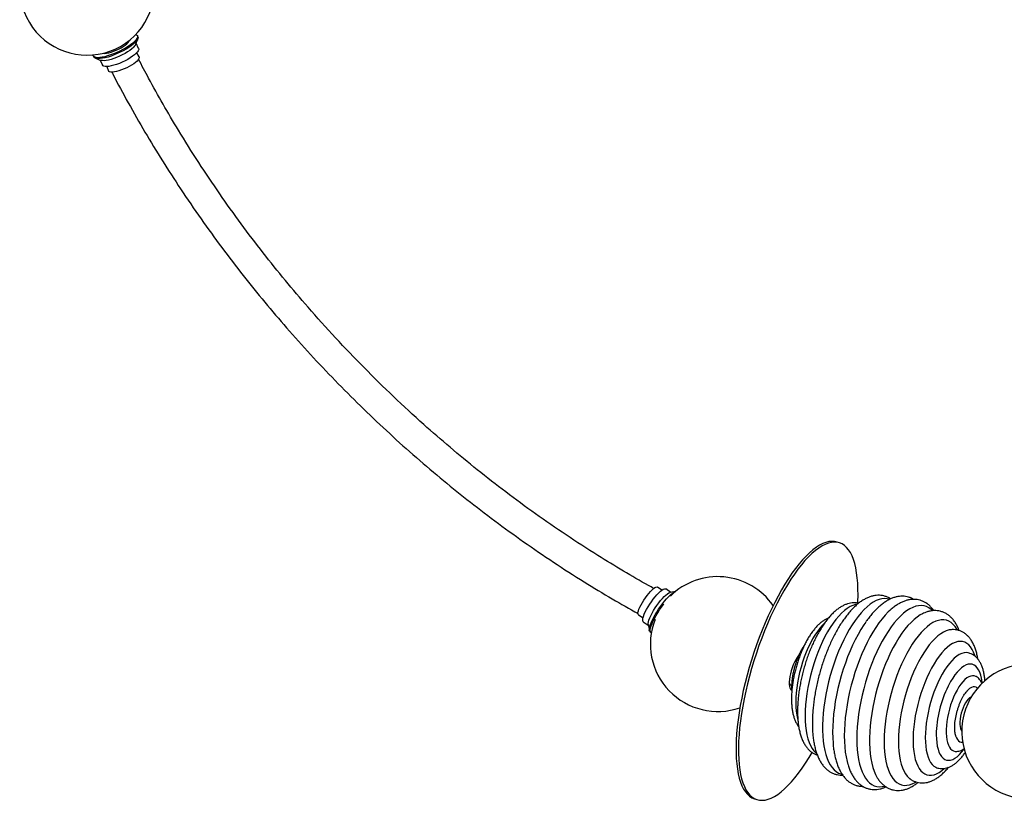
# Paper-space layout '_Trimétrica' of a CAD drawing. Header units: millimetres. Extents: x -1268 to 171, y -511 to 578.
# Tile 1 of 3: x -1174 to -444, y -511 to 68. Entities that reach past the tile are written whole.
import ezdxf

# ---------------------------------------------------------------- set-up
doc = ezdxf.new("R2010")
doc.units = ezdxf.units.MM

psp = doc.layouts.new('_Trimétrica')

# ---------------------------------------------------------------- linework, layer by layer
at = {"color": 7, "linetype": 'Continuous', "lineweight": 25}
for p, q in [((-1092.56, 51.86), (-1092.76, 52.27)), ((-1087.68, 49.39), (-1086.17, 53.54)), ((-1086.14, 55), (-1086.5, 55.79)), ((-1085.64, 46.23), (-1087.43, 50.09)), ((-1119.18, 40.67), (-1118.81, 39.89)), ((-1117.68, 38.96), (-1113.54, 37.43)), ((-1114.24, 37.69), (-1112.45, 33.83)), ((-1085.3, 40.01), (-1086.94, 43.14)), ((-1109.25, 32.82), (-1107.94, 29.54)), ((-566.03, -320.41), (-567.82, -319.83)), ((-697.89, -355.61), (-701.06, -353.21)), ((-691.2, -357.14), (-694.91, -354.62)), ((-687.66, -356.52), (-691.71, -357.23)), ((-715.09, -373.83), (-711.7, -375.9)), ((-711.53, -379.04), (-707.82, -381.56)), ((-504.52, -372.91), (-504.62, -372.97)), ((-707.93, -381.06), (-707.02, -385.48)), ((-706.51, -386.36), (-705.79, -386.85)), ((-483.67, -384.82), (-483.79, -384.83)), ((-596.54, -404.45), (-596.71, -404.38)), ((-602.31, -425.79), (-601.52, -426.09)), ((-471.09, -429.81), (-471.53, -430.28)), ((-480.28, -462.29), (-480.06, -463.21)), ((-537.86, -494.99), (-537.69, -495.24)), ((-513.91, -495.33), (-513.75, -495.45)), ((-629.11, -510.21), (-627.31, -510.79))]:
    psp.add_line(p, q, dxfattribs=at)
at = {"color": 7, "linetype": 'Continuous', "lineweight": 25, "flags": 128}
for points in [[(-1088.67, 51.42), (-1089.98, 50.25), (-1091.54, 49.04), (-1093.32, 47.81), (-1095.28, 46.59), (-1097.39, 45.4), (-1099.6, 44.27), (-1101.88, 43.22), (-1104.18, 42.26), (-1106.45, 41.42), (-1108.65, 40.71), (-1110.74, 40.15), (-1112.67, 39.74), (-1114.42, 39.5), (-1115.93, 39.43), (-1117.2, 39.53), (-1118.18, 39.8), (-1118.86, 40.24), (-1119.24, 40.83), (-1119.3, 41.46)], [(-1112, 42.67), (-1111.85, 42.65), (-1110.74, 42.62), (-1109.37, 42.76), (-1107.8, 43.09), (-1106.06, 43.57), (-1104.22, 44.21), (-1102.33, 44.98), (-1100.46, 45.85), (-1098.67, 46.8), (-1097.01, 47.79), (-1095.54, 48.8), (-1094.31, 49.79), (-1093.35, 50.73), (-1092.69, 51.59), (-1092.36, 52.34), (-1092.34, 52.39)], [(-1087.65, 56.71), (-1087.12, 56.46), (-1086.59, 55.94), (-1086.38, 55.28), (-1086.48, 54.48), (-1086.91, 53.56), (-1087.64, 52.53), (-1088.67, 51.42)], [(-1086.14, 55), (-1086.01, 54.49), (-1086.12, 53.69), (-1086.54, 52.77), (-1087.28, 51.74), (-1088.31, 50.63)], [(-1088.31, 50.63), (-1089.62, 49.46), (-1091.18, 48.25), (-1092.95, 47.02), (-1094.92, 45.8), (-1097.02, 44.62), (-1099.24, 43.49), (-1101.52, 42.43), (-1103.82, 41.47), (-1106.09, 40.63), (-1108.29, 39.92), (-1110.38, 39.36), (-1112.31, 38.96), (-1114.05, 38.72), (-1115.57, 38.65), (-1116.83, 38.75), (-1117.82, 39.02), (-1118.5, 39.45), (-1118.81, 39.89)], [(-1089.44, 47.01), (-1090.66, 45.92), (-1092.14, 44.8), (-1093.84, 43.67), (-1095.71, 42.55), (-1097.72, 41.48), (-1099.81, 40.49), (-1101.93, 39.58), (-1104.03, 38.8), (-1106.05, 38.15), (-1107.96, 37.66), (-1109.69, 37.33), (-1111.21, 37.18), (-1112.48, 37.21), (-1113.47, 37.41), (-1113.54, 37.43)], [(-1085.64, 46.23), (-1085.59, 46.1), (-1085.56, 45.42), (-1085.86, 44.6), (-1086.49, 43.67), (-1087.42, 42.65)], [(-1087.42, 42.65), (-1088.64, 41.56), (-1090.12, 40.44), (-1091.82, 39.31), (-1093.69, 38.19), (-1095.7, 37.12), (-1097.79, 36.12), (-1099.91, 35.22), (-1102.01, 34.44), (-1104.04, 33.79), (-1105.94, 33.3), (-1107.67, 32.97), (-1109.19, 32.82), (-1110.46, 32.84), (-1111.45, 33.05), (-1112.14, 33.42), (-1112.45, 33.83)], [(-1086.78, 36.94), (-1087.91, 35.95), (-1089.28, 34.93), (-1090.87, 33.89), (-1092.62, 32.88), (-1094.48, 31.93), (-1096.41, 31.05), (-1098.34, 30.29), (-1100.22, 29.65), (-1102, 29.15), (-1103.62, 28.82), (-1105.04, 28.65), (-1106.21, 28.66), (-1107.11, 28.85), (-1107.71, 29.21), (-1107.94, 29.54)], [(-1085.3, 40.01), (-1085.19, 39.43), (-1085.4, 38.71), (-1085.94, 37.87), (-1086.78, 36.94)], [(-567.82, -319.83), (-569.69, -319.4), (-571.74, -319.28), (-573.88, -319.49), (-576.11, -320.04), (-578.42, -320.93), (-580.79, -322.14), (-583.23, -323.68), (-585.73, -325.54), (-588.26, -327.72), (-590.84, -330.2), (-593.44, -332.98), (-596.06, -336.05), (-598.68, -339.39), (-601.31, -343), (-603.93, -346.87), (-606.52, -350.97), (-609.09, -355.3), (-611.62, -359.84), (-614.11, -364.57), (-616.54, -369.48), (-618.9, -374.55), (-621.2, -379.76), (-623.41, -385.1), (-625.54, -390.54), (-627.57, -396.06), (-629.5, -401.66), (-631.32, -407.3), (-633.03, -412.96), (-634.61, -418.64), (-636.07, -424.3), (-637.39, -429.93), (-638.58, -435.51), (-639.63, -441.01), (-640.53, -446.42), (-641.29, -451.73), (-641.89, -456.9), (-642.34, -461.93), (-642.64, -466.79), (-642.78, -471.47), (-642.77, -475.95), (-642.6, -480.22), (-642.28, -484.26), (-641.8, -488.06), (-641.17, -491.6), (-640.39, -494.87), (-639.46, -497.86), (-638.39, -500.56), (-637.18, -502.96), (-635.83, -505.04), (-634.36, -506.82), (-632.75, -508.27), (-631.03, -509.39), (-629.19, -510.19), (-629.11, -510.21)], [(-552.55, -365), (-552.5, -363.83), (-552.35, -359.15), (-552.37, -354.67), (-552.53, -350.4), (-552.86, -346.36), (-553.34, -342.56), (-553.97, -339.02), (-554.74, -335.75), (-555.67, -332.76), (-556.74, -330.06), (-557.95, -327.67), (-559.3, -325.58), (-560.78, -323.8), (-562.38, -322.35), (-564.11, -321.23), (-565.95, -320.44), (-567.9, -319.98), (-569.95, -319.86), (-572.09, -320.07), (-574.32, -320.62), (-576.62, -321.5), (-579, -322.72), (-581.44, -324.26), (-583.93, -326.12), (-586.47, -328.29), (-589.05, -330.78), (-591.65, -333.56), (-594.26, -336.62), (-596.89, -339.97), (-599.52, -343.58), (-602.13, -347.45), (-604.73, -351.55), (-607.3, -355.88), (-609.83, -360.42), (-612.31, -365.15), (-614.74, -370.06), (-617.11, -375.13), (-619.4, -380.34), (-621.62, -385.67), (-623.75, -391.11), (-625.78, -396.64), (-627.71, -402.23), (-629.53, -407.87), (-631.23, -413.54), (-632.82, -419.22), (-634.28, -424.88), (-635.6, -430.51), (-636.79, -436.08), (-637.84, -441.59), (-638.74, -447), (-639.49, -452.3), (-640.1, -457.48), (-640.55, -462.51), (-640.85, -467.37), (-640.99, -472.05), (-640.98, -476.53), (-640.81, -480.8), (-640.49, -484.84), (-640.01, -488.63), (-639.38, -492.17), (-638.6, -495.44), (-637.67, -498.43), (-636.6, -501.13), (-635.39, -503.53), (-634.04, -505.62), (-632.56, -507.4), (-630.96, -508.85), (-629.23, -509.97), (-627.39, -510.76), (-625.45, -511.22), (-623.4, -511.34), (-621.26, -511.13), (-619.03, -510.58), (-616.72, -509.69), (-614.34, -508.48), (-611.9, -506.94), (-609.41, -505.08), (-606.87, -502.9), (-604.3, -500.42), (-601.7, -497.64), (-599.08, -494.57), (-596.45, -491.23), (-593.83, -487.62), (-591.21, -483.75), (-588.61, -479.65), (-586.38, -475.91)], [(-715.09, -373.83), (-715.36, -373.55), (-715.51, -372.92), (-715.45, -372.02), (-715.18, -370.88), (-714.7, -369.52), (-714.04, -368), (-713.2, -366.34), (-712.22, -364.6), (-711.12, -362.83), (-709.93, -361.08), (-708.69, -359.4), (-707.43, -357.84), (-706.2, -356.44), (-705.01, -355.24), (-703.92, -354.28), (-702.95, -353.59), (-702.12, -353.18), (-701.47, -353.07), (-701.06, -353.21)], [(-711.53, -379.04), (-711.71, -378.87), (-711.95, -378.29), (-711.98, -377.43), (-711.8, -376.3), (-711.4, -374.95), (-710.8, -373.39), (-710.02, -371.67), (-709.07, -369.83), (-707.97, -367.92), (-706.76, -365.98), (-705.46, -364.06), (-704.1, -362.21), (-702.73, -360.47), (-701.36, -358.89), (-700.04, -357.51), (-698.8, -356.35), (-697.67, -355.45), (-696.68, -354.84), (-695.84, -354.51), (-695.19, -354.49), (-694.91, -354.62)], [(-707.93, -381.06), (-707.93, -381.03), (-707.96, -380.16), (-707.78, -379.04), (-707.38, -377.68), (-706.78, -376.12), (-706, -374.4), (-705.04, -372.57), (-703.95, -370.65), (-702.74, -368.71), (-701.44, -366.79), (-700.08, -364.94), (-698.7, -363.21), (-697.34, -361.63), (-696.02, -360.24), (-694.78, -359.09), (-693.65, -358.19), (-692.65, -357.57), (-691.82, -357.25), (-691.71, -357.23)], [(-706.51, -386.36), (-706.51, -386.36), (-706.89, -385.89), (-707.07, -385.14), (-707.03, -384.12), (-706.8, -382.86), (-706.35, -381.37), (-705.72, -379.7), (-704.9, -377.86), (-703.92, -375.9), (-702.78, -373.85), (-701.53, -371.76), (-700.18, -369.66), (-698.75, -367.59), (-697.27, -365.61), (-695.78, -363.73), (-694.3, -362.01), (-692.86, -360.47), (-691.49, -359.15), (-690.21, -358.06), (-689.06, -357.24), (-688.05, -356.69), (-687.73, -356.57)], [(-529.1, -362.28), (-530.63, -361.89), (-532.59, -361.72), (-534.63, -361.9), (-536.73, -362.41), (-538.89, -363.26), (-541.09, -364.44), (-543.33, -365.95), (-545.58, -367.78), (-547.85, -369.91), (-550.11, -372.34), (-552.35, -375.06), (-554.57, -378.05), (-556.75, -381.29), (-558.89, -384.77), (-560.96, -388.47), (-562.96, -392.37), (-564.88, -396.45), (-566.7, -400.68), (-568.43, -405.06), (-570.04, -409.55), (-571.54, -414.13), (-572.91, -418.78), (-574.15, -423.47), (-575.24, -428.18), (-576.19, -432.88), (-576.99, -437.55), (-577.64, -442.16), (-578.12, -446.7), (-578.45, -451.13), (-578.61, -455.44), (-578.61, -459.6), (-578.45, -463.58), (-578.12, -467.38), (-577.64, -470.97), (-576.99, -474.32), (-576.19, -477.43), (-575.24, -480.28), (-574.15, -482.84), (-572.91, -485.12), (-571.54, -487.09), (-570.04, -488.75), (-568.43, -490.09), (-566.7, -491.1), (-564.88, -491.77), (-564.29, -491.91)], [(-705.56, -386.97), (-705.79, -386.85), (-706.17, -386.38), (-706.34, -385.63), (-706.31, -384.61), (-706.07, -383.35), (-705.63, -381.87), (-704.99, -380.19), (-704.17, -378.35), (-703.19, -376.39), (-702.06, -374.34), (-700.81, -372.25), (-699.45, -370.15), (-698.02, -368.09), (-696.55, -366.1), (-696.37, -365.87)], [(-552.97, -366), (-554.16, -366.19), (-556.16, -366.78), (-558.2, -367.72), (-560.29, -369), (-562.4, -370.6), (-564.52, -372.52), (-566.65, -374.74), (-568.76, -377.26), (-570.85, -380.06), (-572.89, -383.12), (-574.89, -386.42), (-576.82, -389.94), (-578.67, -393.65), (-580.44, -397.55), (-582.11, -401.6), (-583.67, -405.77), (-585.11, -410.05), (-586.43, -414.4), (-587.61, -418.8), (-588.65, -423.22), (-589.54, -427.63), (-590.28, -432.02), (-590.85, -436.34), (-591.27, -440.57), (-591.52, -444.69), (-591.6, -448.68), (-591.52, -452.5), (-591.27, -456.13), (-590.85, -459.56), (-590.28, -462.75), (-589.54, -465.7), (-588.65, -468.37), (-587.61, -470.77), (-586.43, -472.86), (-585.11, -474.64), (-583.67, -476.1), (-583.06, -476.59)], [(-528.83, -370.66), (-529.89, -371.66), (-532.22, -374.09), (-534.54, -376.81), (-536.83, -379.81), (-539.09, -383.07), (-541.3, -386.59), (-543.46, -390.33), (-545.54, -394.28), (-547.55, -398.42), (-549.46, -402.74), (-551.28, -407.2), (-552.99, -411.78), (-554.58, -416.47), (-556.04, -421.23), (-557.37, -426.05), (-558.56, -430.89), (-559.6, -435.74), (-560.5, -440.57), (-561.23, -445.35), (-561.81, -450.07), (-562.22, -454.68), (-562.47, -459.19), (-562.56, -463.55), (-562.47, -467.75), (-562.22, -471.76), (-561.81, -475.57), (-561.23, -479.16), (-560.5, -482.51), (-559.84, -484.86)], [(-497.16, -370.65), (-498.04, -369.82), (-499.73, -368.58), (-501.53, -367.68), (-503.42, -367.11), (-505.41, -366.88), (-507.47, -367), (-509.6, -367.46), (-511.79, -368.26), (-514.03, -369.39), (-516.3, -370.85), (-518.59, -372.64), (-520.9, -374.74), (-523.2, -377.14), (-525.5, -379.83), (-527.77, -382.8), (-530, -386.03), (-532.19, -389.51), (-534.32, -393.21), (-536.39, -397.12), (-538.37, -401.22), (-540.27, -405.49), (-542.06, -409.9), (-543.75, -414.44), (-545.32, -419.07), (-546.77, -423.78), (-548.09, -428.55), (-549.27, -433.34), (-550.3, -438.14), (-551.18, -442.92), (-551.91, -447.65), (-552.48, -452.31), (-552.89, -456.88), (-553.14, -461.34), (-553.22, -465.65), (-553.14, -469.81), (-552.89, -473.78), (-552.48, -477.55), (-551.91, -481.1), (-551.18, -484.41), (-550.3, -487.46), (-549.27, -490.25), (-548.09, -492.74), (-546.77, -494.94), (-545.32, -496.82), (-543.75, -498.39), (-542.06, -499.63), (-540.27, -500.54), (-538.37, -501.1), (-536.39, -501.33), (-534.32, -501.21), (-532.63, -500.87)], [(-546.66, -379.19), (-547.98, -381.15), (-550.17, -384.62), (-552.3, -388.32), (-554.37, -392.23), (-556.35, -396.33), (-558.25, -400.6), (-560.04, -405.01), (-561.73, -409.55), (-563.31, -414.18), (-564.75, -418.9), (-566.07, -423.66), (-567.25, -428.46), (-568.28, -433.25), (-569.16, -438.03), (-569.89, -442.76), (-570.46, -447.43), (-570.87, -452), (-571.12, -456.45), (-571.2, -460.77), (-571.12, -464.92), (-570.87, -468.89), (-570.84, -469.25)], [(-504.62, -372.97), (-506.31, -373.9), (-508.54, -375.41), (-510.8, -377.23), (-513.06, -379.37), (-515.32, -381.8), (-517.57, -384.51), (-519.78, -387.5), (-521.97, -390.74), (-524.1, -394.22), (-526.17, -397.92), (-528.17, -401.82), (-530.09, -405.9), (-531.91, -410.14), (-533.64, -414.52), (-535.26, -419.01), (-536.75, -423.59), (-538.12, -428.23), (-539.36, -432.92), (-540.45, -437.63), (-541.41, -442.33), (-542.2, -447), (-542.85, -451.62), (-543.34, -456.15), (-543.66, -460.59), (-543.83, -464.89), (-543.83, -469.05), (-543.66, -473.04), (-543.34, -476.83), (-542.85, -480.42), (-542.2, -483.78), (-541.41, -486.89), (-540.45, -489.73), (-539.36, -492.3), (-538.12, -494.58), (-537.86, -494.99)], [(-478.69, -385.04), (-479, -384.51), (-480.31, -382.52), (-481.75, -380.85), (-483.31, -379.51), (-484.98, -378.5), (-486.76, -377.82), (-488.63, -377.49), (-490.58, -377.5), (-492.6, -377.86), (-494.69, -378.55), (-496.82, -379.58), (-498.99, -380.95), (-501.18, -382.63), (-503.39, -384.63), (-505.6, -386.94), (-507.79, -389.54), (-509.96, -392.41), (-512.09, -395.54), (-514.18, -398.91), (-516.2, -402.51), (-518.15, -406.31), (-520.02, -410.29), (-521.8, -414.43), (-523.47, -418.71), (-525.03, -423.1), (-526.47, -427.58), (-527.79, -432.13), (-528.96, -436.71), (-529.99, -441.3), (-530.88, -445.88), (-531.6, -450.42), (-532.18, -454.89), (-532.59, -459.28), (-532.83, -463.55), (-532.92, -467.68), (-532.83, -471.65), (-532.59, -475.44), (-532.18, -479.03), (-531.6, -482.39), (-530.88, -485.5), (-529.99, -488.36), (-528.96, -490.93), (-527.79, -493.22), (-526.47, -495.21), (-525.03, -496.87), (-523.47, -498.22), (-521.8, -499.23), (-520.02, -499.9), (-518.15, -500.24), (-516.2, -500.23), (-514.18, -499.87), (-512.09, -499.18), (-509.96, -498.15), (-509.43, -497.84)], [(-577.63, -380.47), (-578.83, -381.68), (-580.67, -383.78), (-582.49, -386.17), (-584.28, -388.81), (-586.01, -391.7), (-587.68, -394.8), (-589.26, -398.09), (-590.76, -401.55), (-592.15, -405.15), (-593.43, -408.85), (-594.59, -412.63), (-595.61, -416.46), (-596.48, -420.31), (-597.21, -424.15), (-597.78, -427.94), (-598.19, -431.65), (-598.44, -435.26), (-598.52, -438.74), (-598.44, -442.05), (-598.19, -445.18), (-597.78, -448.09), (-597.21, -450.76), (-596.91, -451.84)], [(-483.79, -384.83), (-484.89, -385.02), (-486.88, -385.61), (-488.93, -386.55), (-491.01, -387.82), (-493.12, -389.42), (-495.25, -391.34), (-497.37, -393.57), (-499.49, -396.09), (-501.57, -398.89), (-503.62, -401.95), (-505.61, -405.24), (-507.54, -408.76), (-509.4, -412.48), (-511.16, -416.38), (-512.83, -420.42), (-514.4, -424.6), (-515.84, -428.87), (-517.16, -433.23), (-518.34, -437.63), (-519.38, -442.05), (-520.27, -446.46), (-521, -450.84), (-521.58, -455.16), (-521.99, -459.4), (-522.24, -463.52), (-522.33, -467.5), (-522.24, -471.32), (-521.99, -474.96), (-521.58, -478.38), (-521, -481.58), (-520.27, -484.52), (-519.38, -487.2), (-518.34, -489.59), (-517.16, -491.69), (-515.84, -493.47), (-514.4, -494.93), (-513.91, -495.33)], [(-465.8, -404.08), (-465.83, -404), (-466.72, -401.58), (-467.76, -399.45), (-468.93, -397.62), (-470.24, -396.11), (-471.67, -394.94), (-473.21, -394.1), (-474.85, -393.61), (-476.59, -393.46), (-478.4, -393.66), (-480.27, -394.21), (-482.2, -395.11), (-484.16, -396.34), (-486.15, -397.89), (-488.15, -399.77), (-490.15, -401.95), (-492.13, -404.42), (-494.08, -407.16), (-495.98, -410.15), (-497.82, -413.37), (-499.59, -416.8), (-501.28, -420.42), (-502.88, -424.2), (-504.36, -428.11), (-505.73, -432.12), (-506.98, -436.22), (-508.08, -440.36), (-509.05, -444.52), (-509.86, -448.67), (-510.52, -452.78), (-511.02, -456.82), (-511.35, -460.77), (-511.52, -464.6), (-511.52, -468.27), (-511.35, -471.77), (-511.02, -475.07), (-510.52, -478.14), (-509.86, -480.97), (-509.05, -483.53), (-508.08, -485.81), (-506.98, -487.79), (-505.73, -489.46), (-504.36, -490.8), (-502.88, -491.8), (-501.28, -492.47), (-499.59, -492.79), (-497.82, -492.76), (-495.98, -492.39), (-494.08, -491.66), (-492.13, -490.6), (-490.15, -489.21), (-488.54, -487.84)], [(-596.27, -403.7), (-596.48, -403.97), (-597.5, -405.39), (-598.5, -407.05), (-599.45, -408.91), (-600.34, -410.93), (-601.15, -413.06), (-601.84, -415.25), (-602.42, -417.44), (-602.86, -419.6), (-603.16, -421.66), (-603.31, -423.57), (-603.3, -425.3), (-603.13, -426.81), (-602.81, -428.04), (-602.35, -428.99), (-601.76, -429.63), (-601.27, -429.88)], [(-596.56, -404.42), (-596.81, -404.59), (-597.13, -404.84)], [(-470.68, -401.98), (-472.1, -401.82), (-473.77, -401.97), (-475.5, -402.47), (-477.28, -403.31), (-479.1, -404.48), (-480.95, -405.97), (-482.8, -407.78), (-484.64, -409.88), (-486.46, -412.27), (-488.24, -414.91), (-489.98, -417.8), (-491.64, -420.9), (-493.23, -424.19), (-494.73, -427.65), (-496.12, -431.25), (-497.4, -434.95), (-498.55, -438.73), (-499.57, -442.56), (-500.45, -446.41), (-501.18, -450.25), (-501.75, -454.04), (-502.16, -457.75), (-502.41, -461.36), (-502.49, -464.84), (-502.41, -468.15), (-502.16, -471.28), (-501.75, -474.19), (-501.18, -476.86), (-500.45, -479.28), (-499.57, -481.42), (-498.55, -483.26), (-497.4, -484.79), (-496.12, -486), (-494.73, -486.87), (-493.85, -487.23)], [(-460.25, -424.55), (-460.37, -423.42), (-460.78, -420.82), (-461.35, -418.46), (-462.07, -416.37), (-462.94, -414.56), (-463.94, -413.06), (-465.07, -411.87), (-466.32, -411.01), (-467.67, -410.49), (-469.11, -410.31), (-470.63, -410.47), (-472.22, -410.98), (-473.85, -411.82), (-475.51, -412.99), (-477.2, -414.48), (-478.88, -416.28), (-480.54, -418.35), (-482.17, -420.7), (-483.76, -423.29), (-484.53, -424.66)], [(-464.93, -419.47), (-466.13, -419.02), (-467.41, -418.91), (-468.78, -419.15), (-470.2, -419.72), (-471.66, -420.62), (-473.14, -421.84), (-474.62, -423.36), (-476.1, -425.18), (-477.54, -427.25), (-478.93, -429.57), (-480.26, -432.1), (-481.5, -434.81), (-482.65, -437.67), (-483.69, -440.64), (-484.6, -443.68), (-485.38, -446.77), (-486.02, -449.86), (-486.5, -452.92), (-486.83, -455.9), (-486.99, -458.77), (-486.99, -461.51), (-486.83, -464.06), (-486.5, -466.41), (-486.02, -468.52), (-485.38, -470.37), (-484.6, -471.94), (-483.69, -473.2), (-482.65, -474.15), (-481.5, -474.76), (-480.26, -475.04), (-480.05, -475.06)], [(-602.08, -429.34), (-602.02, -429.32), (-601.54, -429.17)], [(-463.77, -428.2), (-463.89, -428.09), (-464.86, -427.48), (-465.93, -427.21), (-467.09, -427.29), (-468.31, -427.72), (-469.58, -428.49), (-470.87, -429.59), (-471.09, -429.81)], [(-468.37, -434.68), (-468.62, -434.78), (-469.63, -435.39), (-470.66, -436.32), (-471.69, -437.55), (-472.68, -439.04), (-473.61, -440.76), (-474.46, -442.67), (-475.2, -444.71), (-475.82, -446.82), (-476.3, -448.97), (-476.63, -451.08), (-476.79, -453.12), (-476.79, -455.01), (-476.63, -456.72), (-476.3, -458.19), (-475.82, -459.4), (-475.4, -460.08)], [(-494.3, -460.42), (-494.35, -462.72), (-494.26, -465.73), (-494.02, -468.55), (-493.61, -471.15), (-493.04, -473.5), (-492.32, -475.6), (-491.46, -477.4), (-490.45, -478.91), (-489.32, -480.09), (-488.08, -480.95), (-486.72, -481.47), (-485.28, -481.65), (-483.76, -481.49), (-482.17, -480.99), (-480.54, -480.14), (-478.88, -478.97), (-477.2, -477.48), (-475.51, -475.69), (-473.85, -473.61), (-473.65, -473.34)], [(-480.06, -463.21), (-479.98, -463.53), (-479.41, -465.09), (-478.69, -466.36), (-477.84, -467.32), (-476.87, -467.93), (-475.8, -468.2), (-474.77, -468.14)]]:
    psp.add_lwpolyline(points, dxfattribs=at)
at = {"color": 7, "linetype": 'Continuous', "lineweight": 25}
for centre, radius, start, end in [((-1123.8, 91.26), 50, 132.42174, 86.79304), ((-1093.82, 52.07), 6.7, 310.84804, 336.3874), ((-656.29, -395.45), 50, 34.86011, 134.60874), ((-656.29, -395.45), 50, 158.58061, 289.10623), ((-425.4, -460.25), 50, 16.96284, 335.06443), ((-601.22, -423.96), 2.1, 183.11037, 260.64301), ((-408.89, -464.55), 85.51, 152.19036, 177.23231)]:
    psp.add_arc(centre, radius, start, end, dxfattribs=at)
for points, knots in [([(-703.71, -354.18), (-704.99, -353.48), (-712.57, -349.36), (-726.43, -341.26), (-746.88, -328.84), (-768.66, -314.73), (-791.41, -299.01), (-813.36, -282.89), (-834.46, -266.45), (-854.75, -249.73), (-875.52, -231.65), (-896.83, -211.99), (-918.64, -190.57), (-939.77, -168.47), (-959.17, -146.88), (-977.03, -125.79), (-993.56, -105.17), (-1009.83, -83.7), (-1025.77, -61.36), (-1041.3, -38.2), (-1055.24, -16.01), (-1067.54, 4.85), (-1077.38, 22.4), (-1083.2, 33.56), (-1085.66, 38.27)], [0, 0, 0, 0, 0.008031, 0.04763, 0.088069, 0.138929, 0.188908, 0.237938, 0.285961, 0.332925, 0.379097, 0.433545, 0.488046, 0.542552, 0.597013, 0.643302, 0.690535, 0.738835, 0.788169, 0.838497, 0.889779, 0.930596, 0.970725, 1, 1, 1, 1]), ([(-1105.5, 28.69), (-1105.24, 28.17), (-1101.38, 20.5), (-1093.24, 5.66), (-1081.03, -15.78), (-1068.08, -37.05), (-1054.24, -58.53), (-1039.57, -80), (-1024.09, -101.39), (-1008.32, -122), (-992.31, -141.82), (-975.67, -161.38), (-958.28, -180.79), (-940.02, -200.11), (-921.25, -218.94), (-902.01, -237.25), (-882.29, -255.03), (-862.37, -272.05), (-842.15, -288.43), (-821.54, -304.25), (-800.16, -319.76), (-778.05, -334.9), (-756.11, -349), (-735.18, -361.72), (-721.78, -369.27), (-715.4, -372.88)], [0, 0, 0, 0, 0.003168, 0.046403, 0.090788, 0.135254, 0.179032, 0.226357, 0.272779, 0.31827, 0.362801, 0.406527, 0.452864, 0.499236, 0.545613, 0.591968, 0.638271, 0.684726, 0.729452, 0.775113, 0.821665, 0.869061, 0.917242, 0.960573, 1, 1, 1, 1]), ([(-551.92, -365.21), (-552.46, -365.1), (-553.71, -364.85), (-555.71, -364.82), (-557.89, -365.05), (-560.09, -365.58), (-562.31, -366.42), (-564.55, -367.56), (-566.81, -369.02), (-569.08, -370.8), (-571.33, -372.89), (-573.54, -375.26), (-575.69, -377.89), (-577.78, -380.74), (-579.78, -383.79), (-581.7, -387.04), (-583.54, -390.45), (-585.29, -394.02), (-586.94, -397.72), (-588.49, -401.55), (-589.93, -405.47), (-591.26, -409.47), (-592.47, -413.53), (-593.55, -417.63), (-594.5, -421.75), (-595.31, -425.86), (-595.98, -429.95), (-596.51, -434), (-596.88, -437.99), (-597.11, -441.89), (-597.18, -445.7), (-597.08, -449.39), (-596.83, -452.96), (-596.4, -456.38), (-595.79, -459.65), (-595, -462.74), (-594, -465.65), (-592.8, -468.35), (-591.44, -470.7), (-589.96, -472.7), (-588.4, -474.36), (-586.66, -475.8), (-584.74, -476.95), (-583.32, -477.64), (-582.56, -477.83), (-582.52, -477.84)], [0, 0, 0, 0, 0.015483, 0.035708, 0.056184, 0.077234, 0.099131, 0.12205, 0.146002, 0.170791, 0.196087, 0.221557, 0.246942, 0.272168, 0.297219, 0.322108, 0.346859, 0.371494, 0.396038, 0.420509, 0.444928, 0.469309, 0.493668, 0.518018, 0.542373, 0.566741, 0.591137, 0.615576, 0.640075, 0.664652, 0.689329, 0.71413, 0.739083, 0.764217, 0.789558, 0.81512, 0.840878, 0.866692, 0.892226, 0.914448, 0.935677, 0.956038, 0.977789, 0.998728, 1, 1, 1, 1]), ([(-528.16, -361.98), (-528.38, -361.83), (-529.24, -361.22), (-530.91, -360.46), (-533.12, -359.73), (-535.38, -359.34), (-537.66, -359.25), (-539.98, -359.47), (-542.31, -359.98), (-544.67, -360.8), (-547.07, -361.93), (-549.48, -363.38), (-551.92, -365.15), (-554.34, -367.23), (-556.73, -369.6), (-559.08, -372.23), (-561.37, -375.11), (-563.59, -378.22), (-565.74, -381.52), (-567.81, -385.02), (-569.81, -388.7), (-571.71, -392.53), (-573.53, -396.5), (-575.24, -400.6), (-576.86, -404.81), (-578.36, -409.11), (-579.75, -413.48), (-581.01, -417.9), (-582.15, -422.35), (-583.16, -426.82), (-584.03, -431.28), (-584.76, -435.72), (-585.35, -440.11), (-585.79, -444.45), (-586.07, -448.7), (-586.21, -452.85), (-586.18, -456.9), (-586, -460.81), (-585.65, -464.59), (-585.13, -468.21), (-584.44, -471.66), (-583.57, -474.93), (-582.51, -478.01), (-581.24, -480.87), (-579.79, -483.47), (-578.14, -485.78), (-576.32, -487.78), (-574.35, -489.44), (-572.27, -490.75), (-570.11, -491.72), (-567.89, -492.36), (-565.74, -492.69), (-564.33, -492.67), (-563.69, -492.65)], [0, 0, 0, 0, 0.006022, 0.023997, 0.041486, 0.058748, 0.075986, 0.093427, 0.111306, 0.129815, 0.149069, 0.169069, 0.189684, 0.210699, 0.231892, 0.253075, 0.274168, 0.295145, 0.316007, 0.336763, 0.357429, 0.378019, 0.398547, 0.419025, 0.439464, 0.459875, 0.480267, 0.500648, 0.521026, 0.541407, 0.561799, 0.582211, 0.60265, 0.623126, 0.643652, 0.664237, 0.684898, 0.705649, 0.726507, 0.74749, 0.768612, 0.789878, 0.811269, 0.832702, 0.853981, 0.874845, 0.895022, 0.914353, 0.932858, 0.9507, 0.968114, 0.985359, 1, 1, 1, 1]), ([(-511.08, -362.33), (-511.6, -362.03), (-512.8, -361.34), (-514.83, -360.62), (-517.09, -360.12), (-519.39, -359.94), (-521.72, -360.06), (-524.08, -360.48), (-526.47, -361.21), (-528.89, -362.24), (-531.34, -363.6), (-533.81, -365.27), (-536.28, -367.26), (-538.74, -369.54), (-541.15, -372.1), (-543.52, -374.92), (-545.32, -377.25), (-546.31, -378.72), (-546.56, -379.08)], [0, 0, 0, 0, 0.047145, 0.108158, 0.168182, 0.227979, 0.288223, 0.349708, 0.413083, 0.47876, 0.546793, 0.616837, 0.688264, 0.760393, 0.83265, 0.904692, 0.976408, 1, 1, 1, 1]), ([(-496.11, -370.66), (-496.16, -370.58), (-496.72, -369.7), (-497.98, -368.26), (-499.87, -366.41), (-501.91, -364.92), (-504.04, -363.76), (-506.25, -362.95), (-508.51, -362.45), (-510.81, -362.27), (-513.14, -362.39), (-515.5, -362.81), (-517.89, -363.54), (-520.31, -364.58), (-522.76, -365.93), (-525.23, -367.61), (-527.2, -369.15), (-528.33, -370.22), (-528.65, -370.52)], [0, 0, 0, 0, 0.00747, 0.082031, 0.154074, 0.22329, 0.289935, 0.354673, 0.418363, 0.481811, 0.545734, 0.610973, 0.678218, 0.747905, 0.820092, 0.894413, 0.970202, 1, 1, 1, 1]), ([(-477.25, -385.52), (-477.62, -384.61), (-478.38, -382.73), (-479.8, -380.17), (-481.42, -377.82), (-483.16, -375.84), (-485.04, -374.19), (-487.01, -372.85), (-489.16, -371.8), (-491.37, -371.08), (-493.63, -370.68), (-495.91, -370.6), (-498.23, -370.81), (-500.56, -371.33), (-502.71, -372.05), (-504.05, -372.71), (-504.63, -373)], [0, 0, 0, 0, 0.077432, 0.160565, 0.242216, 0.321309, 0.389535, 0.462276, 0.532392, 0.600617, 0.66795, 0.735193, 0.803228, 0.872971, 0.945171, 1, 1, 1, 1]), ([(-574.47, -376.45), (-574.77, -376.56), (-575.76, -376.9), (-577.37, -377.8), (-579.35, -379.14), (-581.33, -380.81), (-583.28, -382.78), (-585.18, -385.01), (-587.01, -387.48), (-588.76, -390.16), (-590.43, -393.02), (-592, -396.05), (-593.48, -399.22), (-594.86, -402.51), (-596.13, -405.91), (-597.29, -409.39), (-598.32, -412.92), (-599.23, -416.49), (-600, -420.07), (-600.64, -423.63), (-601.12, -427.17), (-601.46, -430.64), (-601.65, -434.03), (-601.67, -437.33), (-601.54, -440.51), (-601.23, -443.57), (-600.75, -446.47), (-600.07, -449.22), (-599.2, -451.79), (-598.13, -454.04), (-597.16, -455.68), (-596.5, -456.46), (-596.31, -456.69)], [0, 0, 0, 0, 0.014155, 0.046013, 0.079606, 0.114597, 0.150349, 0.186213, 0.221844, 0.257173, 0.292214, 0.327014, 0.361621, 0.39608, 0.430433, 0.464713, 0.498953, 0.533181, 0.567421, 0.601698, 0.636041, 0.670483, 0.705065, 0.739829, 0.774829, 0.810125, 0.845778, 0.88183, 0.918255, 0.954767, 0.986811, 1, 1, 1, 1]), ([(-463.49, -406.6), (-463.54, -406.23), (-463.76, -404.73), (-464.32, -402.27), (-465.19, -399.25), (-466.28, -396.43), (-467.58, -393.85), (-469.02, -391.62), (-470.58, -389.76), (-472.26, -388.18), (-474.13, -386.85), (-476.16, -385.82), (-478.26, -385.12), (-480.41, -384.76), (-482.27, -384.67), (-483.4, -384.82), (-483.82, -384.87)], [0, 0, 0, 0, 0.028016, 0.114211, 0.201138, 0.288611, 0.375806, 0.461428, 0.535007, 0.60538, 0.680673, 0.752788, 0.822601, 0.891298, 0.959822, 1, 1, 1, 1]), ([(-592.12, -396.37), (-592.51, -396.93), (-593.39, -398.2), (-594.64, -400.41), (-595.9, -402.92), (-597.05, -405.57), (-598.09, -408.31), (-599, -411.13), (-599.79, -413.99), (-600.45, -416.88), (-600.96, -419.76), (-601.33, -422.61), (-601.53, -425.4), (-601.59, -428.11), (-601.49, -429.81), (-601.44, -430.67)], [0, 0, 0, 0, 0.063715, 0.143465, 0.222272, 0.30037, 0.377976, 0.455277, 0.532438, 0.609609, 0.686894, 0.764448, 0.842449, 0.921111, 1, 1, 1, 1]), ([(-458.28, -422.79), (-458.29, -422.61), (-458.35, -421.37), (-458.63, -419.2), (-459.14, -416.31), (-459.85, -413.6), (-460.77, -411.07), (-461.87, -408.86), (-463.11, -406.97), (-464.45, -405.41), (-465.91, -404.13), (-467.53, -403.09), (-469.13, -402.35), (-470.23, -402.11), (-470.68, -402.01)], [0, 0, 0, 0, 0.016873, 0.116889, 0.217945, 0.32014, 0.423328, 0.526435, 0.616095, 0.701006, 0.781723, 0.859402, 0.942262, 1, 1, 1, 1]), ([(-460.31, -424.61), (-460.56, -424.1), (-461.09, -423.06), (-462.12, -421.69), (-463.33, -420.52), (-464.28, -419.77), (-464.87, -419.52), (-464.95, -419.49)], [0, 0, 0, 0, 0.238712, 0.494537, 0.733864, 0.962146, 1, 1, 1, 1]), ([(-480.08, -463.1), (-480.11, -462.99), (-480.25, -462.52), (-480.44, -461.41), (-480.62, -459.8), (-480.69, -457.93), (-480.64, -455.87), (-480.47, -453.64), (-480.16, -451.28), (-479.72, -448.85), (-479.16, -446.39), (-478.47, -443.94), (-477.68, -441.54), (-476.8, -439.24), (-475.84, -437.07), (-474.84, -435.09), (-473.81, -433.32), (-472.78, -431.8), (-471.87, -430.63), (-471.34, -430.1), (-471.13, -429.87)], [0, 0, 0, 0, 0.016998, 0.070996, 0.1266, 0.18364, 0.241866, 0.301019, 0.360864, 0.421197, 0.481843, 0.542647, 0.603461, 0.664105, 0.72443, 0.78427, 0.843432, 0.901693, 0.958807, 1, 1, 1, 1]), ([(-570.81, -469.43), (-570.79, -469.77), (-570.67, -471.43), (-570.28, -474.24), (-569.65, -477.83), (-568.84, -481.23), (-567.84, -484.44), (-566.66, -487.44), (-565.29, -490.2), (-563.73, -492.69), (-561.99, -494.88), (-560.1, -496.74), (-558.08, -498.27), (-555.95, -499.46), (-553.75, -500.31), (-551.5, -500.82), (-549.8, -501.04), (-548.87, -500.99), (-548.7, -500.98)], [0, 0, 0, 0, 0.019052, 0.091487, 0.164318, 0.237573, 0.311234, 0.385189, 0.459033, 0.532114, 0.603605, 0.672747, 0.739192, 0.803132, 0.865172, 0.926121, 0.986779, 1, 1, 1, 1]), ([(-480.06, -475.05), (-480.02, -475.05), (-479.43, -475.13), (-478.28, -474.99), (-476.65, -474.62), (-475.04, -473.97), (-474.02, -473.34), (-473.5, -473.02)], [0, 0, 0, 0, 0.017662, 0.250471, 0.488022, 0.736983, 1, 1, 1, 1]), ([(-493.84, -487.21), (-493.37, -487.36), (-492.28, -487.7), (-490.5, -487.87), (-488.58, -487.79), (-486.66, -487.4), (-484.72, -486.73), (-482.77, -485.75), (-480.8, -484.47), (-478.82, -482.86), (-476.86, -480.95), (-474.96, -478.75), (-473.59, -477), (-472.88, -475.93), (-472.76, -475.75)], [0, 0, 0, 0, 0.062895, 0.143042, 0.223241, 0.305191, 0.390472, 0.480301, 0.575121, 0.674197, 0.775808, 0.87807, 0.979757, 1, 1, 1, 1]), ([(-559.75, -485.08), (-559.58, -485.63), (-559.09, -487.28), (-558.08, -489.76), (-556.71, -492.53), (-555.15, -495.02), (-553.41, -497.21), (-551.52, -499.07), (-549.5, -500.6), (-547.37, -501.79), (-545.17, -502.64), (-542.92, -503.17), (-540.62, -503.38), (-538.29, -503.29), (-535.94, -502.9), (-533.7, -502.27), (-532.26, -501.64), (-531.6, -501.35)], [0, 0, 0, 0, 0.039802, 0.117206, 0.194493, 0.270982, 0.345806, 0.418172, 0.487715, 0.554637, 0.61957, 0.683361, 0.746847, 0.810716, 0.87582, 0.942871, 1, 1, 1, 1]), ([(-513.95, -495.26), (-513.81, -495.38), (-513.08, -495.99), (-511.61, -496.84), (-509.55, -497.74), (-507.42, -498.28), (-505.27, -498.52), (-503.09, -498.44), (-500.9, -498.07), (-498.7, -497.41), (-496.47, -496.44), (-494.22, -495.16), (-491.95, -493.55), (-489.69, -491.63), (-487.46, -489.39), (-485.98, -487.79), (-485.27, -486.87), (-485.27, -486.87)], [0, 0, 0, 0, 0.016942, 0.090224, 0.160773, 0.229555, 0.297723, 0.366101, 0.435825, 0.50792, 0.583185, 0.661993, 0.744066, 0.828495, 0.914109, 0.999845, 1, 1, 1, 1]), ([(-537.87, -494.95), (-537.37, -495.69), (-536.35, -497.19), (-534.56, -499.12), (-532.6, -500.78), (-530.52, -502.1), (-528.36, -503.07), (-526.14, -503.71), (-523.87, -504.04), (-521.58, -504.05), (-519.26, -503.77), (-516.92, -503.18), (-514.55, -502.3), (-512.15, -501.09), (-509.91, -499.71), (-508.5, -498.6), (-507.88, -498.11)], [0, 0, 0, 0, 0.0755837, 0.1540924, 0.2293113, 0.3013139, 0.3707345, 0.4384919, 0.5055939, 0.5727623, 0.6409422, 0.711017, 0.7836785, 0.8592853, 0.9377195, 1, 1, 1, 1])]:
    psp.add_open_spline(points, degree=3, knots=knots, dxfattribs=at)

doc.saveas('drawing.dxf')
